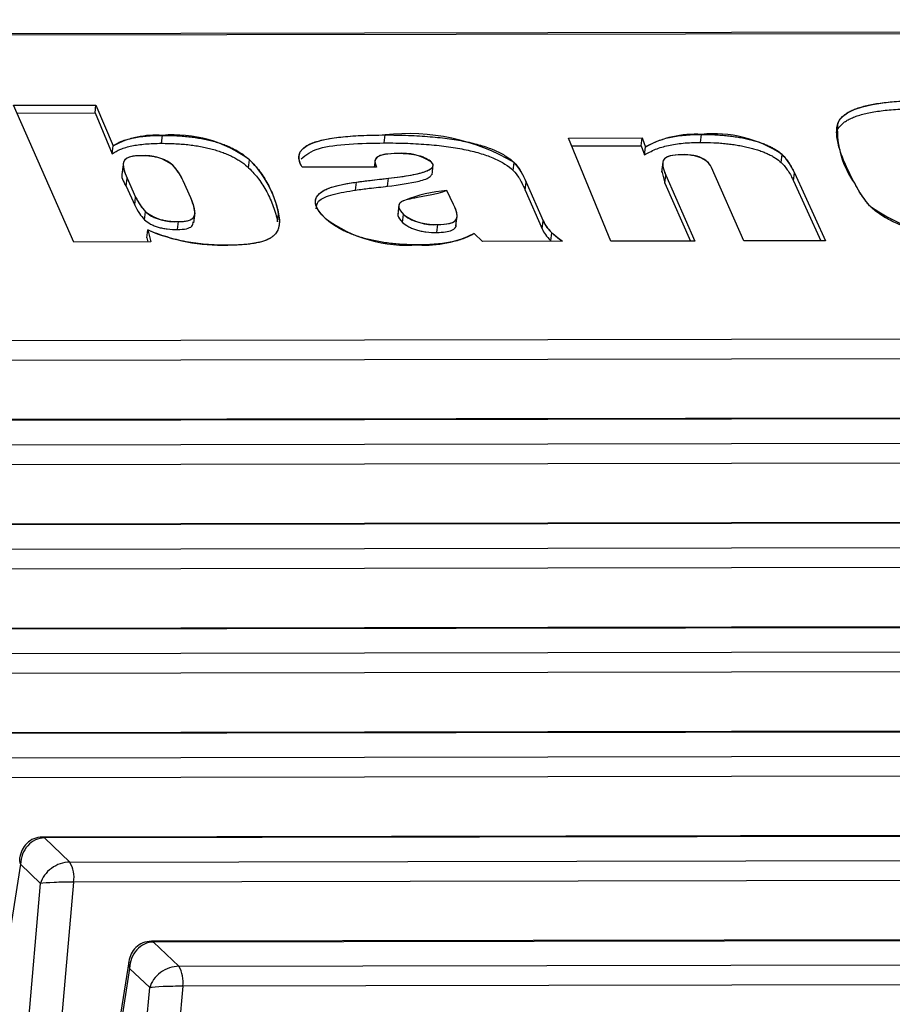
# Model space of a CAD drawing. Header units: millimetres. Extents: x 1578 to 1793, y 2179 to 2535.
# Tile 6 of 14: x 1640 to 1650, y 2332 to 2344. Entities that reach past the tile are written whole.
import ezdxf

# ---------------------------------------------------------------- set-up
doc = ezdxf.new("R2010")
doc.units = ezdxf.units.MM

msp = doc.modelspace()

# ---------------------------------------------------------------- linework, layer by layer
at = {"linetype": 'Continuous', "lineweight": 25}
for p, q in [((1736.420896, 2343.6483663), (1630.579573, 2343.4635386)), ((1736.4561497, 2343.6320265), (1630.6148267, 2343.4471988)), ((1639.5791242, 2342.6312509), (1640.5608281, 2342.6329652)), ((1640.2975702, 2341.0019132), (1639.5791242, 2342.6312509)), ((1640.5492515, 2342.5384119), (1640.5608281, 2342.6329652)), ((1640.5608281, 2342.6329652), (1640.7659581, 2342.1470395)), ((1639.6207759, 2342.5367906), (1640.5492515, 2342.5384119)), ((1640.5492515, 2342.5384119), (1640.7543815, 2342.0524863)), ((1649.3735329, 2342.3018724), (1649.3851095, 2342.3964256)), ((1641.34018, 2342.1774393), (1641.3517566, 2342.2719925)), ((1643.9901505, 2342.1820668), (1644.0017271, 2342.2766201)), ((1646.1826899, 2342.2401671), (1647.0591148, 2342.2416976)), ((1646.689893, 2341.013076), (1646.1826899, 2342.2401671)), ((1647.0475381, 2342.1471443), (1647.0591148, 2342.2416976)), ((1647.0591148, 2342.2416976), (1647.0991043, 2342.1329355)), ((1647.7540985, 2342.1886397), (1647.7656751, 2342.283193)), ((1640.7543815, 2342.0524863), (1640.7659581, 2342.1470395)), ((1646.2217358, 2342.1457023), (1647.0475381, 2342.1471443)), ((1647.0475381, 2342.1471443), (1647.0875277, 2342.0383822)), ((1647.0875277, 2342.0383822), (1647.0991043, 2342.1329355)), ((1648.7138111, 2341.9496901), (1648.7253877, 2342.0442433)), ((1640.8878137, 2341.9514724), (1640.8733429, 2341.8332808)), ((1642.377718, 2341.8848386), (1642.3892946, 2341.9793919)), ((1643.9003832, 2341.8939585), (1643.0140603, 2341.8924108)), ((1643.8827268, 2341.9800734), (1643.8721773, 2341.8939093)), ((1644.5603583, 2341.8033899), (1644.5748291, 2341.9215815)), ((1645.5249832, 2341.8544767), (1645.5365598, 2341.9490299)), ((1647.3069123, 2341.9536131), (1647.2924415, 2341.8354215)), ((1648.2690774, 2341.0158337), (1647.8868824, 2341.8911692)), ((1640.9184157, 2341.6677718), (1640.9299923, 2341.762325)), ((1640.9299923, 2341.762325), (1641.0328314, 2341.5376062)), ((1644.0320715, 2341.6669182), (1644.0436481, 2341.7614715)), ((1647.296269, 2341.8470311), (1647.3296653, 2341.7047601)), ((1647.3296653, 2341.7047601), (1647.341242, 2341.7993134)), ((1647.341242, 2341.7993134), (1647.6895932, 2341.0148217)), ((1648.8603768, 2341.7322821), (1648.8719534, 2341.8268353)), ((1648.8719534, 2341.8268353), (1649.2417831, 2341.0175323)), ((1640.9184157, 2341.6677718), (1641.0212548, 2341.4430529)), ((1641.6880407, 2341.5274268), (1641.5966086, 2341.7292039)), ((1643.6507796, 2341.6212727), (1643.6623562, 2341.7158259)), ((1645.6695096, 2341.6200798), (1645.6810863, 2341.714633)), ((1645.6810863, 2341.714633), (1645.8836341, 2341.2535518)), ((1647.3296653, 2341.7047601), (1647.636072, 2341.0147283)), ((1648.8603768, 2341.7322821), (1649.1870419, 2341.0174367)), ((1641.0212548, 2341.4430529), (1641.0328314, 2341.5376062)), ((1644.8152573, 2341.450792), (1644.7358746, 2341.6161031)), ((1645.6695096, 2341.6200798), (1645.8720575, 2341.1589985)), ((1644.165685, 2341.4503713), (1644.1512143, 2341.3321797)), ((1641.1396254, 2341.268059), (1641.151202, 2341.3626123)), ((1641.7248936, 2341.2304757), (1641.7393643, 2341.3486673)), ((1642.7218075, 2341.2447149), (1642.7333841, 2341.3392681)), ((1644.2101637, 2341.236934), (1644.2217403, 2341.3314873)), ((1644.844714, 2341.1952078), (1644.8591848, 2341.3133994)), ((1641.5307538, 2341.1511029), (1641.5423304, 2341.2456562)), ((1644.6160359, 2341.1162291), (1644.6276125, 2341.2107824)), ((1645.8720575, 2341.1589985), (1645.8836341, 2341.2535518)), ((1641.1651998, 2341.0516979), (1641.1767764, 2341.1462512)), ((1641.1651998, 2341.0516979), (1641.1773382, 2341.0034496)), ((1641.1767764, 2341.1462512), (1641.2126873, 2341.0035113)), ((1645.1592988, 2341.0104031), (1645.0596636, 2341.1055358)), ((1645.9749528, 2341.0185774), (1645.9865295, 2341.1131306)), ((1641.2126873, 2341.0035113), (1640.2975702, 2341.0019132)), ((1646.1113086, 2341.0120656), (1645.1592988, 2341.0104031)), ((1647.6895932, 2341.0148217), (1646.689893, 2341.013076)), ((1649.2417831, 2341.0175323), (1648.2690774, 2341.0158337)), ((1633.7570646, 2339.822277), (1740.9044947, 2340.0093855)), ((1740.9512859, 2339.7719038), (1633.8038558, 2339.5847953)), ((1741.877958, 2339.0683661), (1634.7305279, 2338.8812575)), ((1741.9014604, 2339.0574729), (1634.7540303, 2338.8703644)), ((1635.0552307, 2338.5827753), (1742.2026608, 2338.7698838)), ((1742.249452, 2338.5324021), (1635.1020219, 2338.3452936)), ((1743.176124, 2337.8288644), (1636.028694, 2337.6417558)), ((1743.1996265, 2337.8179712), (1636.0521964, 2337.6308627)), ((1636.3533968, 2337.3432736), (1743.5008269, 2337.5303821)), ((1743.5476181, 2337.2929004), (1636.400188, 2337.1057919)), ((1744.4742901, 2336.5893627), (1637.3268601, 2336.4022541)), ((1744.4977926, 2336.5784695), (1637.3503625, 2336.391361)), ((1637.6515629, 2336.1037719), (1744.798993, 2336.2908804)), ((1744.8457842, 2336.0533987), (1637.6983541, 2335.8662902)), ((1745.7724562, 2335.349861), (1638.6250262, 2335.1627524)), ((1745.7959587, 2335.3389678), (1638.6485286, 2335.1518593)), ((1638.949729, 2334.8642702), (1746.0971591, 2335.0513787)), ((1746.1439503, 2334.813897), (1638.9965202, 2334.6267885)), ((1747.0706223, 2334.1103593), (1639.9231923, 2333.9232507)), ((1747.0941248, 2334.0994661), (1639.9466947, 2333.9123576)), ((1639.9466947, 2333.9123576), (1640.2478951, 2333.6247685)), ((1640.2478951, 2333.6247685), (1747.3953252, 2333.811877)), ((1639.6633253, 2333.5983803), (1639.332868, 2331.5169223)), ((1639.9020448, 2333.3704486), (1639.6633253, 2333.5983803)), ((1747.4421164, 2333.5743953), (1640.2946863, 2333.3872868)), ((1639.7069878, 2331.159709), (1639.9020448, 2333.3704486)), ((1640.2946863, 2333.3872868), (1640.0917845, 2331.0876351)), ((1748.3687884, 2332.8708576), (1641.2213584, 2332.683749)), ((1748.3922909, 2332.8599644), (1641.2448608, 2332.6728559)), ((1641.2448608, 2332.6728559), (1641.5460612, 2332.3852668)), ((1641.5460612, 2332.3852668), (1748.6934913, 2332.5723753)), ((1640.9502554, 2332.4389909), (1640.614625, 2330.324949)), ((1640.9614914, 2332.3588786), (1640.6310341, 2330.2774207)), ((1641.2002109, 2332.1309469), (1640.9614914, 2332.3588786)), ((1748.7402825, 2332.3348937), (1641.5928524, 2332.1477851)), ((1641.5928524, 2332.1477851), (1641.3899506, 2329.8481334)), ((1641.0051539, 2329.9202074), (1641.2002109, 2332.1309469))]:
    msp.add_line(p, q, dxfattribs=at)
at = {"linetype": 'Continuous'}
for p, q in [((1639.5791242, 2342.6312509), (1640.5608281, 2342.6329652)), ((1640.2975702, 2341.0019132), (1639.5791242, 2342.6312509)), ((1640.5608281, 2342.6329652), (1640.7659581, 2342.1470395)), ((1646.1826899, 2342.2401671), (1647.0591148, 2342.2416976)), ((1646.689893, 2341.013076), (1646.1826899, 2342.2401671)), ((1647.0591148, 2342.2416976), (1647.0991043, 2342.1329355)), ((1643.9003832, 2341.8939585), (1643.0140603, 2341.8924108)), ((1648.2690774, 2341.0158337), (1647.8868824, 2341.8911692)), ((1640.9299923, 2341.762325), (1641.0328314, 2341.5376062)), ((1647.341242, 2341.7993134), (1647.6895932, 2341.0148217)), ((1648.8719534, 2341.8268353), (1649.2417831, 2341.0175323)), ((1641.6880407, 2341.5274268), (1641.5966086, 2341.7292039)), ((1645.6810863, 2341.714633), (1645.8836341, 2341.2535518)), ((1644.8152573, 2341.450792), (1644.7358746, 2341.6161031)), ((1641.1767764, 2341.1462512), (1641.2126873, 2341.0035113)), ((1645.1592988, 2341.0104031), (1645.0596636, 2341.1055358)), ((1641.2126873, 2341.0035113), (1640.2975702, 2341.0019132)), ((1646.1113086, 2341.0120656), (1645.1592988, 2341.0104031)), ((1647.6895932, 2341.0148217), (1646.689893, 2341.013076)), ((1649.2417831, 2341.0175323), (1648.2690774, 2341.0158337))]:
    msp.add_line(p, q, dxfattribs=at)
at = {"linetype": 'Continuous', "flags": 128}
for points in [[(1649.3851555, 2342.3964257), (1649.4061997, 2342.4477117), (1649.4459137, 2342.4959011), (1649.5037, 2342.5404559), (1649.5826848, 2342.5798974), (1649.6823689, 2342.6132395), (1649.8001432, 2342.6401405), (1649.9248301, 2342.6596834), (1650.0601315, 2342.6738745), (1650.2032583, 2342.6834175), (1650.3525339, 2342.6886398), (1650.5058425, 2342.6905934)], [(1643.0140933, 2341.8924108), (1642.9905737, 2341.9396865), (1642.9773855, 2341.9862184), (1642.9773118, 2342.0314773), (1642.9925579, 2342.0747855), (1643.0245973, 2342.1153862), (1643.0746472, 2342.1523581), (1643.1444125, 2342.184411), (1643.2316913, 2342.2110885), (1643.3382105, 2342.2334423), (1643.4568145, 2342.2504333), (1643.5848768, 2342.2624467), (1643.719552, 2342.2703651), (1643.858892, 2342.2749345), (1644.0017271, 2342.2766201)], [(1641.1031408, 2342.0299892), (1641.0451262, 2342.0281211), (1640.9947365, 2342.0216189), (1640.9538384, 2342.0110279), (1640.9235774, 2341.9970438), (1640.8988307, 2341.9746821), (1640.8880325, 2341.9498773), (1640.8853306, 2341.9239552), (1640.8924047, 2341.8707593), (1640.9076581, 2341.8168176), (1640.9299923, 2341.762325)], [(1644.147775, 2342.0554367), (1644.0727949, 2342.0534598), (1644.0055486, 2342.0464473), (1643.9495038, 2342.0342097), (1643.911242, 2342.0160959), (1643.890205, 2341.9939824), (1643.880799, 2341.9620435), (1643.8860853, 2341.928366), (1643.9003832, 2341.8939585)], [(1647.5269373, 2342.0412069), (1647.4569386, 2342.037984), (1647.3976421, 2342.0286702), (1647.3549856, 2342.013081), (1647.3276037, 2341.9934077), (1647.3124638, 2341.971337), (1647.3063702, 2341.9478699), (1647.308134, 2341.899275), (1647.3212873, 2341.8495634), (1647.341242, 2341.7993134)], [(1644.0436861, 2341.7614715), (1644.1775952, 2341.7782072), (1644.3045362, 2341.7983634), (1644.4198988, 2341.823488), (1644.4706727, 2341.8386317), (1644.5144871, 2341.8559941), (1644.5490449, 2341.8759083), (1644.570065, 2341.8987587), (1644.571895, 2341.9245662), (1644.5526229, 2341.9520299)], [(1643.6623665, 2341.715826), (1643.8742472, 2341.7422389), (1644.0436481, 2341.7614715)], [(1643.288459, 2341.286136), (1643.2392029, 2341.3382457), (1643.2012573, 2341.3900791), (1643.1780345, 2341.441178), (1643.1719655, 2341.4908553), (1643.1865783, 2341.5380575), (1643.2224222, 2341.581846), (1643.2777973, 2341.6186549), (1643.3521458, 2341.6505619), (1643.4430746, 2341.6772291), (1643.5476473, 2341.6987658), (1643.6623562, 2341.7158259)], [(1641.5423769, 2341.2456562), (1641.6009456, 2341.2481336), (1641.6495318, 2341.2562178), (1641.6864973, 2341.2687537), (1641.7117643, 2341.2845529), (1641.7299955, 2341.3088031), (1641.7376227, 2341.3347142), (1641.7374717, 2341.3615886), (1641.7202476, 2341.4438863), (1641.6880407, 2341.5274268)], [(1644.2319414, 2341.498213), (1644.1943882, 2341.4809613), (1644.1721964, 2341.4600163), (1644.1640362, 2341.4366897), (1644.165511, 2341.4121432), (1644.1852426, 2341.3721495), (1644.2217403, 2341.3314873)], [(1644.6276252, 2341.2107824), (1644.6985657, 2341.2134345), (1644.7590193, 2341.2222711), (1644.8053805, 2341.2367385), (1644.835861, 2341.2557465), (1644.8513009, 2341.2778191), (1644.8577018, 2341.3012903), (1644.8542904, 2341.3501719), (1644.8379405, 2341.400253), (1644.8152573, 2341.450792)], [(1642.7334377, 2341.3392682), (1642.7415491, 2341.2897455), (1642.7440514, 2341.240794), (1642.7380483, 2341.192812), (1642.7239263, 2341.1458987), (1642.6968901, 2341.1009444), (1642.6520964, 2341.0592543), (1642.5996691, 2341.0304287), (1642.531438, 2341.0060985), (1642.4472601, 2340.9873545), (1642.3495291, 2340.9746748), (1642.2425236, 2340.9672292), (1642.1285029, 2340.964849)]]:
    msp.add_lwpolyline(points, dxfattribs=at)
at = {"linetype": 'Continuous', "lineweight": 25, "flags": 128}
for points in [[(1639.9231951, 2333.9232507), (1639.9337256, 2333.9211194), (1639.9466947, 2333.9123576)], [(1641.2213612, 2332.6837491), (1641.2318917, 2332.6816177), (1641.2448608, 2332.6728559)]]:
    msp.add_lwpolyline(points, dxfattribs=at)
at = {"linetype": 'Continuous'}
for centre, radius, start, end in [((1650.4582037, 2342.3344596), 1.0748818, 176.69511352, 216.31609961), ((1641.2751039, 2341.195727), 1.0789917, 85.92621872, 118.15576093), ((1641.4861397, 2340.7626774), 1.5152831, 53.4138749, 95.08678973), ((1644.2818539, 2339.8297481), 2.4628525, 59.37264463, 96.53051989), ((1647.6928351, 2341.0527444), 1.2326026, 86.61216488, 118.79487361), ((1647.915134, 2340.8367102), 1.4541826, 56.13842375, 95.898763), ((1641.1379843, 2341.4792532), 0.5518398, 52.55857164, 93.62461738), ((1644.2156256, 2341.4767347), 0.5826701, 54.65854791, 96.69062671), ((1647.5699921, 2341.5802458), 0.4629696, 56.13402266, 95.33896486), ((1648.2749324, 2341.5824815), 0.6450914, 22.2587201, 45.70948878), ((1641.0857552, 2341.5291185), 0.548681, 21.38705006, 45.04515592), ((1641.5337099, 2341.1069554), 1.2219605, 10.95948023, 45.55840129), ((1645.0136229, 2341.4648532), 0.7126691, 20.51698067, 42.79560293), ((1647.6846896, 2341.789312), 0.2264262, 26.7338929, 50.7558286), ((1650.5623147, 2342.1591677), 1.0743206, 205.42845252, 223.21038785), ((1641.6341623, 2341.8166582), 0.6628788, 204.89582358, 223.23250932), ((1644.8643256, 2339.9308831), 1.6901049, 94.35721785, 111.97356789), ((1651.2211941, 2343.5596069), 2.5771476, 235.97822287, 276.95127531), ((1641.4985428, 2341.8115463), 0.5675817, 232.27522431, 274.42463665), ((1644.265028, 2342.6035174), 1.6398817, 233.45017924, 274.55146623), ((1644.5816989, 2341.7990315), 0.5900383, 232.41002488, 274.46296007), ((1646.2449943, 2341.4102909), 0.3938379, 203.45186158, 228.98381673), ((1642.0785958, 2343.2903152), 2.3260027, 247.18778601, 271.23075012), ((1644.4779711, 2342.2495357), 1.2834036, 266.29999585, 296.95286792), ((1646.9553372, 2342.1812194), 1.4419795, 227.79193298, 234.17394987)]:
    msp.add_arc(centre, radius, start, end, dxfattribs=at)
at = {"linetype": 'Continuous', "lineweight": 25}
for centre in [(1639.9573536, 2333.4441724), (1641.2555197, 2332.2046707)]:
    msp.add_arc(centre, 0.3420955, 350.42807258, 31.86444662, dxfattribs=at)
for centre, major_axis, ratio, start_param, end_param in [((1639.9432054, 2333.5988691), (0.0192553, 0.3130179), 0.8920854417, 0.0563807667, 1.6271770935), ((1639.9432054, 2333.5988691), (0.2857473, -0.1008361), 0.6275242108, 3.246901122, 3.6562406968), ((1640.1819248, 2333.3709374), (0.2615909, 0.1559467), 0.7656137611, 0.9111337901, 2.4819301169), ((1640.1819248, 2333.3709374), (0.3017415, 0.0065794), 0.0496289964, 1.1867170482, 2.757513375), ((1641.2413715, 2332.3593674), (0.0192553, 0.3130179), 0.8920854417, 0.0563807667, 1.6271770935), ((1641.2413715, 2332.3593674), (0.2857473, -0.1008361), 0.6275242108, 3.246901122, 3.6562406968), ((1641.4800909, 2332.1314357), (0.2615909, 0.1559467), 0.7656137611, 0.9111337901, 2.4819301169), ((1641.4800909, 2332.1314357), (0.3017415, 0.0065794), 0.0496289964, 1.1867170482, 2.757513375)]:
    msp.add_ellipse(centre, major_axis=major_axis, ratio=ratio, start_param=start_param, end_param=end_param, dxfattribs=at)
for points, knots in [([(1649.3735329, 2342.3018724), (1649.3797942, 2342.3257617), (1649.3947818, 2342.3604763), (1649.4345761, 2342.4025142), (1649.468128, 2342.4319436), (1649.5123149, 2342.4581797), (1649.561723, 2342.4825332), (1649.6201523, 2342.5040281), (1649.6853191, 2342.5233888), (1649.7590262, 2342.5402354), (1649.8394121, 2342.5552555), (1649.928943, 2342.5675655), (1650.0259332, 2342.5778692), (1650.1312156, 2342.5857979), (1650.2853596, 2342.5939273), (1650.409512, 2342.595445), (1650.4942659, 2342.5960402)], [0, 0, 0, 0, 0.1279442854, 0.1892449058, 0.2488717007, 0.3077267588, 0.365166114, 0.4223327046, 0.4799554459, 0.5377204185, 0.5973690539, 0.6583821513, 0.7212768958, 0.7868403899, 0.8548361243, 1, 1, 1, 1]), ([(1649.3851095, 2342.3964256), (1649.3913708, 2342.420315), (1649.4063584, 2342.4550296), (1649.4461527, 2342.4970675), (1649.4797046, 2342.5264968), (1649.5238915, 2342.552733), (1649.5732996, 2342.5770865), (1649.6317289, 2342.5985814), (1649.6968957, 2342.6179421), (1649.7706028, 2342.6347887), (1649.8509887, 2342.6498088), (1649.9405196, 2342.6621187), (1650.0375098, 2342.6724225), (1650.1427922, 2342.6803511), (1650.2969363, 2342.6884805), (1650.4210886, 2342.6899983), (1650.5058425, 2342.6905934)], [0, 0, 0, 0, 0.1279442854, 0.1892449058, 0.2488717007, 0.3077267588, 0.365166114, 0.4223327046, 0.4799554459, 0.5377204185, 0.5973690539, 0.6583821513, 0.7212768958, 0.7868403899, 0.8548361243, 1, 1, 1, 1]), ([(1649.5920719, 2341.6978719), (1649.5503378, 2341.7742904), (1649.4964646, 2341.8839813), (1649.4392443, 2342.0233058), (1649.4082588, 2342.1139054), (1649.3873482, 2342.1958311), (1649.3736434, 2342.2898257), (1649.3743178, 2342.3558966), (1649.3851095, 2342.3964256)], [0, 0, 0, 0, 0.321719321, 0.4632649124, 0.5917007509, 0.7084810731, 0.8155105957, 1, 1, 1, 1]), ([(1640.7659581, 2342.1470395), (1640.7935713, 2342.1668079), (1640.8417861, 2342.1943043), (1640.9269302, 2342.2237084), (1640.9963697, 2342.2414591), (1641.0745726, 2342.254722), (1641.1878255, 2342.2683768), (1641.2849286, 2342.2717524), (1641.3517566, 2342.2719925)], [0, 0, 0, 0, 0.2699472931, 0.3963584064, 0.5178561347, 0.6370404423, 0.7563292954, 1, 1, 1, 1]), ([(1641.3517566, 2342.2719925), (1641.4079166, 2342.2718557), (1641.4918548, 2342.2703364), (1641.6045459, 2342.2622448), (1641.6841126, 2342.254235), (1641.760818, 2342.2437212), (1641.8349257, 2342.2307481), (1641.9060094, 2342.2154281), (1641.974274, 2342.1977836), (1642.0398924, 2342.1779994), (1642.1002101, 2342.1556507), (1642.1589674, 2342.1316213), (1642.211847, 2342.1052064), (1642.2630207, 2342.0767581), (1642.3257581, 2342.0346686), (1642.3666131, 2342.0018703), (1642.3892946, 2341.9793919)], [0, 0, 0, 0, 0.1322578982, 0.1932492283, 0.251476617, 0.3085073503, 0.3635329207, 0.4189445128, 0.4745323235, 0.5310551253, 0.5894759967, 0.6490319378, 0.7119658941, 0.7777520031, 0.8480741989, 1, 1, 1, 1]), ([(1643.0140603, 2341.8924108), (1642.9961207, 2341.9232581), (1642.9765825, 2341.968137), (1642.9744292, 2342.0244236), (1642.9841781, 2342.0623986), (1643.005742, 2342.0971412), (1643.0375019, 2342.1289345), (1643.0807479, 2342.1575075), (1643.1364021, 2342.1826161), (1643.2035312, 2342.2046221), (1643.2823673, 2342.2235778), (1643.37262, 2342.2399125), (1643.474904, 2342.2532101), (1643.5897389, 2342.2634267), (1643.7632716, 2342.2734892), (1643.903846, 2342.2763609), (1644.0017271, 2342.2766201)], [0, 0, 0, 0, 0.1364424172, 0.1994609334, 0.2597856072, 0.3179440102, 0.3742561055, 0.4295898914, 0.4843164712, 0.5394631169, 0.5963232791, 0.6550694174, 0.7170672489, 0.7818054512, 0.8507037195, 1, 1, 1, 1]), ([(1644.0017271, 2342.2766201), (1644.093098, 2342.2771718), (1644.2296506, 2342.2742852), (1644.4096313, 2342.266575), (1644.5349743, 2342.2570705), (1644.6541705, 2342.2458639), (1644.7675187, 2342.2315521), (1644.8749981, 2342.2147709), (1644.9760896, 2342.1953326), (1645.0712224, 2342.1734755), (1645.158484, 2342.1484893), (1645.2400034, 2342.1214675), (1645.313447, 2342.0916618), (1645.3808286, 2342.059542), (1645.46198, 2342.0119911), (1645.5105621, 2341.9746097), (1645.5365598, 2341.9490299)], [0, 0, 0, 0, 0.1588403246, 0.2313123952, 0.2996405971, 0.3639129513, 0.425401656, 0.4840114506, 0.5403847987, 0.5952427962, 0.6494170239, 0.7033288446, 0.75794998, 0.8143424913, 0.8730880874, 1, 1, 1, 1]), ([(1647.0991043, 2342.1329355), (1647.1378827, 2342.1569393), (1647.2011054, 2342.1898998), (1647.3022584, 2342.2264765), (1647.3811858, 2342.2474183), (1647.4672382, 2342.2629959), (1647.5889231, 2342.2788862), (1647.6936598, 2342.2829176), (1647.7656751, 2342.283193)], [0, 0, 0, 0, 0.2940342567, 0.4240237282, 0.5451851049, 0.6603355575, 0.7729422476, 1, 1, 1, 1]), ([(1647.7656751, 2342.283193), (1647.8179088, 2342.2834141), (1647.8966078, 2342.2816443), (1648.0019659, 2342.2748472), (1648.0765167, 2342.2683038), (1648.1489735, 2342.2590243), (1648.219328, 2342.2482784), (1648.2872795, 2342.2350234), (1648.3528835, 2342.2200967), (1648.4144328, 2342.2031199), (1648.4728527, 2342.1849565), (1648.5263037, 2342.1650665), (1648.5746089, 2342.1436446), (1648.6193499, 2342.1208885), (1648.6749714, 2342.0878563), (1648.7070922, 2342.0618825), (1648.7253877, 2342.0442433)], [0, 0, 0, 0, 0.1404945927, 0.205340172, 0.268219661, 0.3284333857, 0.3878245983, 0.4467453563, 0.5054735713, 0.5641356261, 0.6222211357, 0.6805956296, 0.740068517, 0.8008758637, 0.864313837, 1, 1, 1, 1]), ([(1640.7543815, 2342.0524863), (1640.7819947, 2342.0722547), (1640.8302095, 2342.0997511), (1640.9153536, 2342.1291552), (1640.9847931, 2342.1469059), (1641.0629959, 2342.1601687), (1641.1762489, 2342.1738235), (1641.273352, 2342.1771992), (1641.34018, 2342.1774393)], [0, 0, 0, 0, 0.2699472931, 0.3963584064, 0.5178561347, 0.6370404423, 0.7563292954, 1, 1, 1, 1]), ([(1641.34018, 2342.1774393), (1641.39634, 2342.1773024), (1641.4802782, 2342.1757831), (1641.5929693, 2342.1676916), (1641.672536, 2342.1596817), (1641.7492414, 2342.1491679), (1641.8233491, 2342.1361948), (1641.8944328, 2342.1208748), (1641.9626974, 2342.1032304), (1642.0283158, 2342.0834461), (1642.0886335, 2342.0610975), (1642.1473908, 2342.037068), (1642.2002704, 2342.0106531), (1642.251444, 2341.9822048), (1642.3141815, 2341.9401153), (1642.3550365, 2341.907317), (1642.377718, 2341.8848386)], [0, 0, 0, 0, 0.1322578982, 0.1932492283, 0.251476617, 0.3085073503, 0.3635329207, 0.4189445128, 0.4745323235, 0.5310551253, 0.5894759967, 0.6490319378, 0.7119658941, 0.7777520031, 0.8480741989, 1, 1, 1, 1]), ([(1643.002275, 2341.9923693), (1643.0587741, 2342.0389093), (1643.1644161, 2342.1259295), (1643.5671988, 2342.1743115), (1643.8490325, 2342.1794793), (1643.9901505, 2342.1820668)], [0, 0, 0, 0, 0.36468652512, 0.68188991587, 1, 1, 1, 1]), ([(1643.9901505, 2342.1820668), (1644.0815213, 2342.1826185), (1644.218074, 2342.1797319), (1644.3980547, 2342.1720217), (1644.5233977, 2342.1625172), (1644.6425939, 2342.1513106), (1644.7559421, 2342.1369988), (1644.8634215, 2342.1202176), (1644.964513, 2342.1007794), (1645.0596458, 2342.0789222), (1645.1469074, 2342.053936), (1645.2284268, 2342.0269142), (1645.3018704, 2341.9971085), (1645.369252, 2341.9649887), (1645.4504033, 2341.9174378), (1645.4989855, 2341.8800565), (1645.5249832, 2341.8544767)], [0, 0, 0, 0, 0.1588403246, 0.2313123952, 0.2996405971, 0.3639129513, 0.425401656, 0.4840114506, 0.5403847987, 0.5952427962, 0.6494170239, 0.7033288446, 0.75794998, 0.8143424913, 0.8730880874, 1, 1, 1, 1]), ([(1647.0875277, 2342.0383822), (1647.1263061, 2342.0623861), (1647.1895288, 2342.0953465), (1647.2906818, 2342.1319233), (1647.3696092, 2342.152865), (1647.4556616, 2342.1684426), (1647.5773465, 2342.184333), (1647.6820832, 2342.1883643), (1647.7540985, 2342.1886397)], [0, 0, 0, 0, 0.2940342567, 0.4240237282, 0.5451851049, 0.6603355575, 0.7729422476, 1, 1, 1, 1]), ([(1647.7540985, 2342.1886397), (1647.8063322, 2342.1888608), (1647.8850312, 2342.1870911), (1647.9903893, 2342.1802939), (1648.0649401, 2342.1737506), (1648.1373969, 2342.164471), (1648.2077514, 2342.1537252), (1648.2757029, 2342.1404702), (1648.3413069, 2342.1255434), (1648.4028562, 2342.1085667), (1648.4612761, 2342.0904033), (1648.5147271, 2342.0705132), (1648.5630323, 2342.0490913), (1648.6077733, 2342.0263352), (1648.6633948, 2341.993303), (1648.6955156, 2341.9673292), (1648.7138111, 2341.9496901)], [0, 0, 0, 0, 0.1404945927, 0.205340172, 0.268219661, 0.3284333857, 0.3878245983, 0.4467453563, 0.5054735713, 0.5641356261, 0.6222211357, 0.6805956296, 0.740068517, 0.8008758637, 0.864313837, 1, 1, 1, 1]), ([(1641.1030973, 2342.0299891), (1641.0516919, 2342.0305183), (1640.9833521, 2342.0230524), (1640.924463, 2342.0002975), (1640.9019141, 2341.9808099), (1640.8904421, 2341.9614535), (1640.8862979, 2341.9429077), (1640.8847004, 2341.921087), (1640.8869018, 2341.8958805), (1640.8931107, 2341.8672727), (1640.903427, 2341.8227248), (1640.919829, 2341.7870753), (1640.9299923, 2341.762325)], [0, 0, 0, 0, 0.157710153, 0.2373041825, 0.3248046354, 0.3756734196, 0.4365662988, 0.5061026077, 0.5853417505, 0.6744233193, 0.7727848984, 1, 1, 1, 1]), ([(1641.4734254, 2341.9174002), (1641.4555537, 2341.9332425), (1641.4269652, 2341.9564113), (1641.3690497, 2341.9840223), (1641.3223907, 2342.0006963), (1641.271484, 2342.0140912), (1641.1966394, 2342.0267134), (1641.1392621, 2342.0302762), (1641.1030973, 2342.0299891)], [0, 0, 0, 0, 0.2955392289, 0.4238316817, 0.54228557, 0.6561546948, 0.7649528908, 1, 1, 1, 1]), ([(1644.1477397, 2342.0554366), (1644.0938787, 2342.0558241), (1644.0215032, 2342.0511173), (1643.9471329, 2342.0352702), (1643.9103062, 2342.0180243), (1643.8884324, 2341.99528), (1643.8744675, 2341.9545858), (1643.8880633, 2341.9190707), (1643.9003832, 2341.8939585)], [0, 0, 0, 0, 0.2321264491, 0.3351062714, 0.4379946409, 0.5494740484, 0.6793619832, 1, 1, 1, 1]), ([(1644.5526229, 2341.9520299), (1644.5375116, 2341.9673314), (1644.5059126, 2341.9892318), (1644.4475087, 2342.0151758), (1644.3983899, 2342.0304024), (1644.3427019, 2342.0417098), (1644.2571484, 2342.053345), (1644.1912061, 2342.0555874), (1644.1477397, 2342.0554366)], [0, 0, 0, 0, 0.2732483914, 0.3897005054, 0.500467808, 0.6112351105, 0.7267516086, 1, 1, 1, 1]), ([(1647.5269138, 2342.0412068), (1647.4766467, 2342.0409211), (1647.4045396, 2342.0347107), (1647.3469992, 2342.0110284), (1647.3240313, 2341.9915749), (1647.3120074, 2341.9726512), (1647.3076021, 2341.9553109), (1647.3040832, 2341.9357023), (1647.3053598, 2341.9133815), (1647.3101123, 2341.8884674), (1647.3194312, 2341.8504038), (1647.3329183, 2341.8201793), (1647.341242, 2341.7993134)], [0, 0, 0, 0, 0.1725497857, 0.2594093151, 0.3556362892, 0.4098684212, 0.4717234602, 0.5400807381, 0.6166146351, 0.7005629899, 0.792324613, 1, 1, 1, 1]), ([(1647.8279328, 2341.9646694), (1647.8158781, 2341.9761065), (1647.7932627, 2341.9925027), (1647.7508394, 2342.011993), (1647.7147838, 2342.0231087), (1647.6738262, 2342.0314833), (1647.609467, 2342.0397389), (1647.5599692, 2342.0410936), (1647.5269138, 2342.0412068)], [0, 0, 0, 0, 0.2740912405, 0.3909528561, 0.4982541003, 0.6055553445, 0.7234076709, 1, 1, 1, 1]), ([(1648.7253877, 2342.0442433), (1648.7591515, 2342.0110579), (1648.8191683, 2341.937975), (1648.854954, 2341.8659568), (1648.8719534, 2341.8268353)], [0, 0, 0, 0, 0.4534839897, 1, 1, 1, 1]), ([(1641.5966086, 2341.7292039), (1641.5825307, 2341.7645279), (1641.5603689, 2341.807954), (1641.5250226, 2341.8588416), (1641.503203, 2341.8859623), (1641.4866212, 2341.9052349), (1641.4734254, 2341.9174002)], [0, 0, 0, 0, 0.5707952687, 0.6955211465, 0.8082366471, 1, 1, 1, 1]), ([(1642.377718, 2341.8848386), (1642.4232072, 2341.8407931), (1642.4837919, 2341.7717951), (1642.5497112, 2341.6763888), (1642.5960666, 2341.5966605), (1642.6373465, 2341.5127144), (1642.6850808, 2341.3943913), (1642.7101279, 2341.3049356), (1642.7218075, 2341.2447149)], [0, 0, 0, 0, 0.2027634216, 0.3178282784, 0.4422939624, 0.5743280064, 0.7111203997, 1, 1, 1, 1]), ([(1642.3892946, 2341.9793919), (1642.4347838, 2341.9353464), (1642.4953685, 2341.8663484), (1642.5612879, 2341.770942), (1642.6076432, 2341.6912138), (1642.6489231, 2341.6072677), (1642.6966574, 2341.4889446), (1642.7217045, 2341.3994889), (1642.7333841, 2341.3392681)], [0, 0, 0, 0, 0.2027634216, 0.3178282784, 0.4422939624, 0.5743280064, 0.7111203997, 1, 1, 1, 1]), ([(1644.0436481, 2341.7614715), (1644.1377082, 2341.7721759), (1644.267636, 2341.7893593), (1644.410586, 2341.8197963), (1644.4873053, 2341.8428496), (1644.5403733, 2341.8675489), (1644.5811489, 2341.9015537), (1644.5743008, 2341.9321158), (1644.5526229, 2341.9520299)], [0, 0, 0, 0, 0.3454672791, 0.4885835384, 0.6135782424, 0.7235042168, 0.82083535, 1, 1, 1, 1]), ([(1645.5365598, 2341.9490299), (1645.5644158, 2341.9210731), (1645.5938698, 2341.8837626), (1645.6225487, 2341.8353489), (1645.6479126, 2341.7850726), (1645.6687207, 2341.7440665), (1645.6810863, 2341.714633)], [0, 0, 0, 0, 0.3534710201, 0.4727285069, 0.6194199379, 1, 1, 1, 1]), ([(1647.8868824, 2341.8911692), (1647.8829133, 2341.9013121), (1647.8670109, 2341.9257637), (1647.8434928, 2341.9504224), (1647.8279328, 2341.9646694)], [0, 0, 0, 0, 0.4215024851, 1, 1, 1, 1]), ([(1648.7138111, 2341.9496901), (1648.7475749, 2341.9165046), (1648.8075917, 2341.8434217), (1648.8433774, 2341.7714035), (1648.8603768, 2341.7322821)], [0, 0, 0, 0, 0.4534839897, 1, 1, 1, 1]), ([(1640.8814205, 2341.8440524), (1640.8786819, 2341.8391911), (1640.8484739, 2341.7855683), (1640.8851053, 2341.7238734), (1640.9184157, 2341.6677718)], [0, 0, 0, 0, 0.0906591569, 1, 1, 1, 1]), ([(1643.6623562, 2341.7158259), (1643.7161068, 2341.7230442), (1643.8415312, 2341.7391487), (1643.9712529, 2341.7529887), (1644.0436481, 2341.7614715)], [0, 0, 0, 0, 0.4326677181, 1, 1, 1, 1]), ([(1644.0320715, 2341.6669182), (1644.1649506, 2341.6839965), (1644.3641832, 2341.7096028), (1644.536898, 2341.7674166), (1644.555065, 2341.8036138), (1644.5609577, 2341.8153549)], [0, 0, 0, 0, 0.5750152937, 0.8621502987, 1, 1, 1, 1]), ([(1645.5249832, 2341.8544767), (1645.5528392, 2341.8265198), (1645.5822932, 2341.7892093), (1645.6109721, 2341.7407957), (1645.636336, 2341.6905193), (1645.6571441, 2341.6495132), (1645.6695096, 2341.6200798)], [0, 0, 0, 0, 0.3534710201, 0.4727285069, 0.6194199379, 1, 1, 1, 1]), ([(1643.2884431, 2341.286136), (1643.2614587, 2341.3131523), (1643.2234212, 2341.3529046), (1643.192348, 2341.4042436), (1643.1770393, 2341.4399843), (1643.1705166, 2341.4737431), (1643.1725075, 2341.5055633), (1643.1837004, 2341.5352926), (1643.2023839, 2341.5632662), (1643.2294408, 2341.5892994), (1643.2655904, 2341.6132937), (1643.3112457, 2341.6351238), (1643.3635677, 2341.6554652), (1643.4256939, 2341.6735697), (1643.5217193, 2341.6954447), (1643.6038499, 2341.7084697), (1643.6623562, 2341.7158259)], [0, 0, 0, 0, 0.1452801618, 0.2129316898, 0.2785345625, 0.3413120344, 0.4016462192, 0.4612241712, 0.5189681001, 0.5760820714, 0.6334058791, 0.6906910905, 0.749160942, 0.8085689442, 0.8701702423, 1, 1, 1, 1]), ([(1643.6507796, 2341.6212727), (1643.7045302, 2341.6284909), (1643.8299546, 2341.6445954), (1643.9596763, 2341.6584354), (1644.0320715, 2341.6669182)], [0, 0, 0, 0, 0.4326677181, 1, 1, 1, 1]), ([(1649.7792595, 2341.4236026), (1649.7645378, 2341.4387822), (1649.7407608, 2341.4632373), (1649.7142193, 2341.4979567), (1649.6911396, 2341.5292896), (1649.6680382, 2341.5646751), (1649.6326855, 2341.6214384), (1649.6093702, 2341.6662533), (1649.5920719, 2341.6978719)], [0, 0, 0, 0, 0.1647425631, 0.2650450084, 0.378113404, 0.5063819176, 0.6521464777, 1, 1, 1, 1]), ([(1641.0328314, 2341.5376062), (1641.0508317, 2341.5042589), (1641.0803525, 2341.4463261), (1641.1257352, 2341.387635), (1641.151202, 2341.3626123)], [0, 0, 0, 0, 0.5751599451, 1, 1, 1, 1]), ([(1641.5423304, 2341.2456562), (1641.5914848, 2341.2451027), (1641.6556051, 2341.2537497), (1641.7078492, 2341.2781392), (1641.7267425, 2341.2992924), (1641.7344755, 2341.3201263), (1641.739329, 2341.3393892), (1641.7376015, 2341.3624865), (1641.7342268, 2341.3888116), (1641.7290842, 2341.4184703), (1641.7128771, 2341.4650873), (1641.7003302, 2341.5016893), (1641.6880407, 2341.5274268)], [0, 0, 0, 0, 0.1461612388, 0.2253967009, 0.3148973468, 0.3673637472, 0.4285034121, 0.4995265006, 0.5803936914, 0.6702876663, 0.7705411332, 1, 1, 1, 1]), ([(1643.1827279, 2341.3981854), (1643.1847122, 2341.4291774), (1643.1891621, 2341.4986769), (1643.3694282, 2341.5765065), (1643.556932, 2341.6063405), (1643.6507796, 2341.6212727)], [0, 0, 0, 0, 0.2867352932, 0.643003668, 1, 1, 1, 1]), ([(1644.7358746, 2341.6161031), (1644.7054357, 2341.6030193), (1644.6479931, 2341.5851274), (1644.555321, 2341.5642173), (1644.4734917, 2341.5486548), (1644.3919751, 2341.5345558), (1644.3111231, 2341.5180145), (1644.2583758, 2341.5065112), (1644.2319241, 2341.498213)], [0, 0, 0, 0, 0.2427713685, 0.3840561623, 0.5423643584, 0.6951566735, 0.8223189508, 1, 1, 1, 1]), ([(1641.0212548, 2341.4430529), (1641.0392551, 2341.4097057), (1641.0687759, 2341.3517728), (1641.1141586, 2341.2930817), (1641.1396254, 2341.268059)], [0, 0, 0, 0, 0.5751599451, 1, 1, 1, 1]), ([(1644.2319241, 2341.498213), (1644.2086019, 2341.4909634), (1644.1847153, 2341.4764304), (1644.1663982, 2341.4534792), (1644.1629044, 2341.4329278), (1644.1644918, 2341.4103888), (1644.1793592, 2341.3764536), (1644.2022864, 2341.3497626), (1644.2217403, 2341.3314873)], [0, 0, 0, 0, 0.2082892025, 0.3188723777, 0.4396057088, 0.5683434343, 0.7037583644, 1, 1, 1, 1]), ([(1644.6276125, 2341.2107824), (1644.6809446, 2341.210358), (1644.7530683, 2341.217278), (1644.8164659, 2341.2396019), (1644.8411015, 2341.2585581), (1644.8516667, 2341.2772513), (1644.8572339, 2341.2941658), (1644.8590784, 2341.3137385), (1644.8575543, 2341.3358834), (1644.8521408, 2341.3607591), (1644.8387658, 2341.3992977), (1644.8265452, 2341.4295893), (1644.8152573, 2341.450792)], [0, 0, 0, 0, 0.1779718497, 0.2658408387, 0.3594992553, 0.4122268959, 0.4730325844, 0.5408562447, 0.6159333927, 0.6994110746, 0.7914397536, 1, 1, 1, 1]), ([(1651.5330745, 2341.0014027), (1651.4329708, 2341.0008415), (1651.2824454, 2341.0040856), (1651.0829613, 2341.0152107), (1650.9434897, 2341.0264434), (1650.8099713, 2341.0418136), (1650.6819778, 2341.0600035), (1650.5599838, 2341.0819353), (1650.4445714, 2341.1073642), (1650.3356152, 2341.1359898), (1650.2333743, 2341.1677353), (1650.1386714, 2341.2027655), (1650.0518741, 2341.2410099), (1649.9717932, 2341.2821587), (1649.8721476, 2341.3430261), (1649.8142264, 2341.3908722), (1649.7792595, 2341.4236026)], [0, 0, 0, 0, 0.1476313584, 0.2156725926, 0.2794947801, 0.3407259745, 0.3996617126, 0.4567558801, 0.5127923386, 0.5682801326, 0.6239897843, 0.6804613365, 0.7385070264, 0.7990057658, 0.8620193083, 1, 1, 1, 1]), ([(1641.151202, 2341.3626123), (1641.1699437, 2341.3455988), (1641.2003713, 2341.3210412), (1641.2613613, 2341.2918869), (1641.3103042, 2341.2749347), (1641.3635186, 2341.2614041), (1641.4428402, 2341.2487735), (1641.5035436, 2341.2453828), (1641.5423304, 2341.2456562)], [0, 0, 0, 0, 0.3007046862, 0.4264743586, 0.5423377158, 0.6529385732, 0.7608903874, 1, 1, 1, 1]), ([(1642.7333841, 2341.3392681), (1642.7393207, 2341.3075099), (1642.7474948, 2341.2614036), (1642.7406461, 2341.2039473), (1642.7325969, 2341.1657843), (1642.7181732, 2341.1313884), (1642.6981776, 2341.100709), (1642.6723273, 2341.0737885), (1642.6405857, 2341.0503093), (1642.6011237, 2341.0303385), (1642.556535, 2341.0125591), (1642.5025258, 2340.9982017), (1642.442881, 2340.9858028), (1642.3743412, 2340.9767276), (1642.2721905, 2340.967586), (1642.1878529, 2340.9647211), (1642.1285029, 2340.964849)], [0, 0, 0, 0, 0.1793234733, 0.2598912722, 0.3349422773, 0.4043524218, 0.4683668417, 0.5272980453, 0.5815464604, 0.6332265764, 0.6836498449, 0.7339680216, 0.7841329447, 0.8355391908, 0.8884372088, 1, 1, 1, 1]), ([(1644.39515, 2340.9688072), (1644.3371138, 2340.9685612), (1644.2493285, 2340.9709038), (1644.1315946, 2340.9797542), (1644.0478485, 2340.9888019), (1643.9661136, 2341.0000969), (1643.8872199, 2341.0148102), (1643.8102872, 2341.0316238), (1643.7367009, 2341.0514917), (1643.6655984, 2341.0733913), (1643.598927, 2341.0976145), (1643.5360954, 2341.1238227), (1643.477335, 2341.1521274), (1643.4243521, 2341.1827767), (1643.3547101, 2341.2273861), (1643.3146459, 2341.262373), (1643.2884431, 2341.286136)], [0, 0, 0, 0, 0.1286162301, 0.1879586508, 0.2456291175, 0.3022727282, 0.3578111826, 0.413842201, 0.4710726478, 0.5292894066, 0.5887613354, 0.6495674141, 0.7129021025, 0.7791577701, 0.8491406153, 1, 1, 1, 1]), ([(1644.1575379, 2341.343394), (1644.1553613, 2341.3348728), (1644.1468434, 2341.3015256), (1644.1831412, 2341.2644991), (1644.2101637, 2341.236934)], [0, 0, 0, 0, 0.2555329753, 1, 1, 1, 1]), ([(1644.2217403, 2341.3314873), (1644.2396988, 2341.3139438), (1644.2733739, 2341.2889671), (1644.3346564, 2341.2588317), (1644.3850091, 2341.2413255), (1644.4401304, 2341.2274252), (1644.5227727, 2341.2137418), (1644.5868256, 2341.2105808), (1644.6276125, 2341.2107824)], [0, 0, 0, 0, 0.297676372, 0.4224186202, 0.5382154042, 0.6474939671, 0.7565557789, 1, 1, 1, 1]), ([(1641.1396254, 2341.268059), (1641.1583671, 2341.2510456), (1641.1887947, 2341.2264879), (1641.2497847, 2341.1973336), (1641.2987276, 2341.1803815), (1641.351942, 2341.1668508), (1641.4312636, 2341.1542203), (1641.491967, 2341.1508296), (1641.5307538, 2341.1511029)], [0, 0, 0, 0, 0.3007046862, 0.4264743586, 0.5423377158, 0.6529385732, 0.7608903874, 1, 1, 1, 1]), ([(1641.5307538, 2341.1511029), (1641.5695529, 2341.1532597), (1641.6473089, 2341.157582), (1641.7165338, 2341.192776), (1641.7174809, 2341.2248339), (1641.7180315, 2341.243471)], [0, 0, 0, 0, 0.2942557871, 0.58970765, 1, 1, 1, 1]), ([(1644.2101637, 2341.236934), (1644.2281222, 2341.2193905), (1644.2617972, 2341.1944139), (1644.3230798, 2341.1642785), (1644.3734325, 2341.1467722), (1644.4285538, 2341.1328719), (1644.5111961, 2341.1191885), (1644.575249, 2341.1160275), (1644.6160359, 2341.1162291)], [0, 0, 0, 0, 0.297676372, 0.4224186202, 0.5382154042, 0.6474939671, 0.7565557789, 1, 1, 1, 1]), ([(1644.6160359, 2341.1162291), (1644.6521743, 2341.1173531), (1644.7244375, 2341.1196006), (1644.8232512, 2341.1476453), (1644.8531578, 2341.1820918), (1644.8460686, 2341.206937), (1644.84604, 2341.207037)], [0, 0, 0, 0, 0.2502467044, 0.5003999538, 0.9979892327, 1, 1, 1, 1]), ([(1645.8836341, 2341.2535518), (1645.8918725, 2341.2315912), (1645.9190855, 2341.184941), (1645.9598807, 2341.1377907), (1645.9865295, 2341.1131306)], [0, 0, 0, 0, 0.4774198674, 1, 1, 1, 1]), ([(1642.1285029, 2340.964849), (1642.0446419, 2340.9643767), (1641.9173342, 2340.968932), (1641.7480121, 2340.9868452), (1641.6306912, 2341.0060034), (1641.515332, 2341.0310189), (1641.3560302, 2341.0761399), (1641.2468687, 2341.1168477), (1641.1767764, 2341.1462512)], [0, 0, 0, 0, 0.2559585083, 0.3701548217, 0.481206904, 0.5939822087, 0.7167180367, 1, 1, 1, 1]), ([(1645.0596636, 2341.1055358), (1645.0302895, 2341.0840888), (1644.974522, 2341.0551281), (1644.8798747, 2341.0231657), (1644.7992223, 2341.0039355), (1644.7113836, 2340.987978), (1644.579541, 2340.9738165), (1644.4715088, 2340.96867), (1644.39515, 2340.9688072)], [0, 0, 0, 0, 0.2600347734, 0.3851548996, 0.5085225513, 0.6311767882, 0.7535987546, 1, 1, 1, 1]), ([(1645.8720575, 2341.1589985), (1645.8802959, 2341.137038), (1645.9075089, 2341.0903878), (1645.9483041, 2341.0432375), (1645.9749528, 2341.0185774)], [0, 0, 0, 0, 0.4774198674, 1, 1, 1, 1]), ([(1645.9865295, 2341.1131306), (1646.0012082, 2341.0979104), (1646.0443861, 2341.0642337), (1646.0854196, 2341.0305218), (1646.1113086, 2341.0120656)], [0, 0, 0, 0, 0.4496980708, 1, 1, 1, 1]), ([(1639.9231923, 2333.9232507), (1639.8878781, 2333.9191302), (1639.8190286, 2333.9110966), (1639.7348714, 2333.8521693), (1639.6759189, 2333.7738141), (1639.6606907, 2333.7124085), (1639.6530201, 2333.6814782)], [0, 0, 0, 0, 0.2655351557, 0.5176949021, 0.7570605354, 1, 1, 1, 1]), ([(1641.2213584, 2332.683749), (1641.1860442, 2332.6796285), (1641.1171947, 2332.6715949), (1641.0330375, 2332.6126676), (1640.974085, 2332.5343124), (1640.9588568, 2332.4729069), (1640.9511862, 2332.4419766)], [0, 0, 0, 0, 0.2655351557, 0.5176949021, 0.7570605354, 1, 1, 1, 1])]:
    msp.add_open_spline(points, degree=3, knots=knots, dxfattribs=at)

doc.saveas('drawing.dxf')
